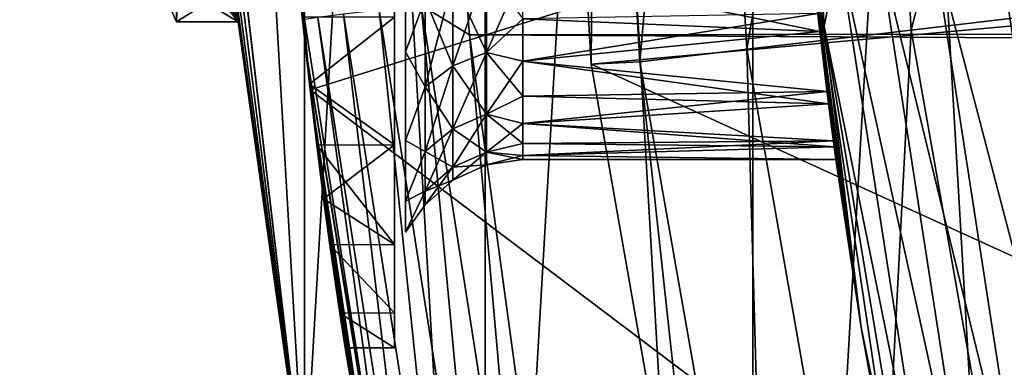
# Model space of a CAD drawing. Header units: metres. Extents: x -27 to 243, y -26 to 26.
# Tile 18 of 88: x -26.96 to -23.12, y -4.06 to -2.71. Entities that reach past the tile are written whole.
import ezdxf

# ---------------------------------------------------------------- set-up
doc = ezdxf.new("R2010")
doc.units = ezdxf.units.M
doc.layers.add('solid_ASS_SW0001', color=7, linetype='CONTINUOUS')

msp = doc.modelspace()

# ---------------------------------------------------------------- linework, layer by layer
at = {"layer": 'solid_ASS_SW0001'}
for points in [[(-22.733206, 13.124928, -24), (-22.733221, -13.124899, -24), (-24.103214, -10.396995, -24)], [(-22.733206, 13.124928, -24), (-24.103214, -10.396995, -24), (-24.103203, 10.397023, -24)], [(-22.733206, -13.124928, 74), (-22.733221, 13.124899, 74), (-24.103214, 10.396995, 74)], [(-24.103203, 10.397023, -24), (-24.103214, -10.396995, -24), (-25.147223, -7.528595, -24)], [(-24.103203, 10.397023, -24), (-25.147223, -7.528595, -24), (-25.147217, 7.528615, -24)], [(-24.103203, -10.397023, 74), (-24.103214, 10.396995, 74), (-25.147223, 7.528595, 74)], [(-22.733206, -13.124928, 74), (-24.103214, 10.396995, 74), (-24.103203, -10.397023, 74)], [(-25.147217, 7.528615, -24), (-25.147223, -7.528595, -24), (-25.851194, -4.558321, -24)], [(-25.147217, 7.528615, -24), (-25.851194, -4.558321, -24), (-25.851192, 4.55833, -24)], [(-25.147217, -7.528615, 74), (-25.147223, 7.528595, 74), (-25.851194, 4.558321, 74)], [(-24.103203, -10.397023, 74), (-25.147223, 7.528595, 74), (-25.147217, -7.528615, 74)], [(-25.851192, 4.55833, -24), (-25.851194, -4.558321, -24), (-26.205587, -1.526332, -24)], [(-25.851192, -4.55833, 74), (-25.851194, 4.558321, 74), (-26.205587, 1.526332, 74)], [(-25.147217, -7.528615, 74), (-25.851194, 4.558321, 74), (-25.851192, -4.55833, 74)], [(-25.5, 3.982937, 93.469055), (-25.5, -3.982937, 92.730942), (-25.5, -3.982931, 93.469109)], [(-25.5, 3.982931, 92.730896), (-25.5, -3.982937, 92.730942), (-25.5, 3.982937, 93.469055)], [(-25.5, 3.982937, 93.469055), (-25.5, -3.982931, 93.469109), (-25.5, 3.847311, 94.194618)], [(-25.5, 3.982931, 92.730896), (-25.5, -3.847311, 92.005379), (-25.5, -3.982937, 92.730942)], [(-25.5, 3.847299, 92.005333), (-25.5, -3.847311, 92.005379), (-25.5, 3.982931, 92.730896)], [(-25.5, 3.847311, 94.194618), (-25.5, -3.982931, 93.469109), (-25.5, -3.847299, 94.194664)], [(-25.5, 3.847311, 94.194618), (-25.5, -3.847299, 94.194664), (-25.5, 3.580655, 94.882942)], [(-25.5, 3.847299, 92.005333), (-25.5, -3.580655, 91.317055), (-25.5, -3.847311, 92.005379)], [(-25.5, 3.580637, 91.317017), (-25.5, -3.580655, 91.317055), (-25.5, 3.847299, 92.005333)], [(-25.5, 3.580655, 94.882942), (-25.5, -3.847299, 94.194664), (-25.5, -3.580637, 94.88298)], [(-25.5, 3.580655, 94.882942), (-25.5, -3.580637, 94.88298), (-25.5, 3.192094, 95.510506)], [(-25.5, 3.580637, 91.317017), (-25.5, -3.192094, 90.689491), (-25.5, -3.580655, 91.317055)], [(-25.5, 3.192065, 90.689453), (-25.5, -3.192094, 90.689491), (-25.5, 3.580637, 91.317017)], [(-25.5, 3.192094, 95.510506), (-25.5, -3.580637, 94.88298), (-25.5, -3.192065, 95.510544)], [(-25.5, 3.192094, 95.510506), (-25.5, -3.192065, 95.510544), (-25.5, 2.694799, 96.056023)], [(-25.5, 3.192065, 90.689453), (-25.5, -2.694799, 90.143982), (-25.5, -3.192094, 90.689491)], [(-25.5, 2.694799, 96.056023), (-25.5, -3.192065, 95.510544), (-25.5, -2.694778, 96.056038)], [(-25.851192, -4.55833, 74), (-26.205587, 1.526332, 74), (-26.205587, -1.526336, 74)], [(-26.961468, -0.00055, 14.55), (-26.25, 0, 14.55), (-26.109432, -2.712932, 14.55)], [(-26.35, -2.712932, 13.65), (-26.25, 0, 13.65), (-26.676016, -1.969225, 13.65)], [(-26.35, -2.712932, 13.65), (-26.109432, -2.712932, 13.65), (-26.25, 0, 13.65)], [(-26.109432, -2.712932, 13.65), (-26.109432, -2.712932, 14.55), (-26.25, 0, 14.55)], [(-26.25, 0, 13.65), (-26.109432, -2.712932, 13.65), (-26.25, 0, 14.55)], [(-25.888205, -2.408452, 96.29364), (-25.846292, -2.822979, 98.132133), (-26, 0, 98.117622)], [(-25.992531, 0, 98.239624), (-26, 0, 98.117622), (-25.846292, -2.822979, 98.132133)], [(-25.851665, -2.704158, 98.251274), (-25.992531, 0, 98.239624), (-25.846292, -2.822979, 98.132133)], [(-24.733044, -2.878625, 74.599998), (-24.710674, 0, 76.735291), (-24.9, 0, 74.599998)], [(-20.59868, -2.501367, 74.599998), (-24.733044, -2.878625, 74.599998), (-24.9, 0, 74.599998)], [(-26.961468, -0.00055, 14.55), (-26.109432, -2.712932, 14.55), (-26.961365, -0.06857, 14.55)], [(-24.733044, -2.878625, 74.599998), (-24.543539, -2.869167, 76.735291), (-24.710674, 0, 76.735291)], [(-24.543539, -2.869167, 76.735291), (-24.290703, 0, 78.850594), (-24.710674, 0, 76.735291)], [(-24.543539, -2.869167, 76.735291), (-24.126408, -2.820404, 78.850594), (-24.290703, 0, 78.850594)], [(-24.126408, -2.820404, 78.850594), (-23.645412, 0, 80.908371), (-24.290703, 0, 78.850594)], [(-24.126408, -2.820404, 78.850594), (-23.485481, -2.745479, 80.908371), (-23.645412, 0, 80.908371)], [(-23.485481, -2.745479, 80.908371), (-22.782307, 0, 82.884712), (-23.645412, 0, 80.908371)], [(-23.485481, -2.745479, 80.908371), (-22.628214, -2.645264, 82.884712), (-22.782307, 0, 82.884712)], [(-26.961365, -0.06857, 14.55), (-26.109432, -2.712932, 14.55), (-26.961035, -0.136157, 14.55)], [(-26.961035, -0.136157, 14.55), (-26.109432, -2.712932, 14.55), (-26.960415, -0.20377, 14.55)], [(-26.960415, -0.20377, 14.55), (-26.109432, -2.712932, 14.55), (-26.959394, -0.272963, 14.55)], [(-23.978476, -0.46187, 96.317017), (-23.978348, -0.235656, 96.341446), (-23.824934, -2.730555, 96.349289)], [(-23.767237, -2.440514, 96.717804), (-23.824934, -2.730555, 96.349289), (-23.978348, -0.235656, 96.341446)], [(-26.959394, -0.272963, 14.55), (-26.109432, -2.712932, 14.55), (-26.957767, -0.346544, 14.55)], [(-26.957767, -0.346544, 14.55), (-26.109432, -2.712932, 14.55), (-26.955187, -0.428355, 14.55)], [(-26.955187, -0.428355, 14.55), (-26.109432, -2.712932, 14.55), (-26.943834, -0.640844, 14.55)], [(-23.976086, -0.914833, 96.21859), (-23.978476, -0.46187, 96.317017), (-23.824934, -2.730555, 96.349289)], [(-26.943834, -0.640844, 14.55), (-26.109432, -2.712932, 14.55), (-26.913399, -0.94943, 14.55)], [(-23.976086, -0.914833, 96.21859), (-23.824934, -2.730555, 96.349289), (-23.962435, -1.342297, 96.059814)], [(-26.913399, -0.94943, 14.55), (-26.109432, -2.712932, 14.55), (-26.885271, -1.14192, 14.55)], [(-26.885271, -1.14192, 14.55), (-26.109432, -2.712932, 14.55), (-26.840315, -1.378826, 14.55)], [(-23.824934, -2.730555, 96.349289), (-23.855761, -2.627305, 96.072212), (-23.962435, -1.342297, 96.059814)], [(-26.840315, -1.378826, 14.55), (-26.109432, -2.712932, 14.55), (-26.675972, -1.969344, 14.55)], [(-25.208145, -2.764277, 99.065552), (-25.320766, -1.383978, 99.054779), (-25.3958, -2.648943, 98.976646)], [(114.099312, -2.58358, 152.546158), (-25.320766, -1.383978, 99.054779), (-25.208145, -2.764277, 99.065552)], [(-25.914867, -2.102349, 89.697044), (-25.957159, -1.49174, 88.004562), (-25.828938, -2.978307, 87.944771)], [(-23.882708, -2.369869, 87.037231), (-25.828938, -2.978307, 87.944771), (-25.957159, -1.49174, 88.004562)], [(-26.203735, -1.557757, 11.833749), (-26.205587, -1.526332, -24), (-25.851194, -4.558321, -24)], [(-25.851194, -4.558321, -24), (-25.851192, -4.55833, 74), (-26.205587, -1.526336, 74)], [(-26.109432, -2.712932, 14.55), (-25.851194, -4.558321, -24), (-26.205587, -1.526336, 74)], [(-26.124004, -2.568831, 15.081635), (-26.109432, -2.712932, 14.55), (-26.205587, -1.526336, 74)], [(-26.175259, -1.979435, 12.190986), (-26.203735, -1.557757, 11.833749), (-25.851194, -4.558321, -24)], [(-26.35, -2.568552, 13.117636), (-26.35, -2.712932, 13.65), (-26.676016, -1.969225, 13.65)], [(-26.675972, -1.969344, 14.55), (-26.109432, -2.712932, 14.55), (-26.35, -2.712932, 14.55)], [(-26.675972, -1.969344, 14.55), (-26.35, -2.712932, 14.55), (-26.35, -2.568552, 15.082365)], [(-26.147175, -2.321132, 12.625264), (-26.175259, -1.979435, 12.190986), (-25.851194, -4.558321, -24)], [(-25.888205, -2.408464, 89.906364), (-25.914867, -2.102349, 89.697044), (-25.828938, -2.978307, 87.944771)], [(-26.124004, -2.568831, 13.118364), (-26.147175, -2.321132, 12.625264), (-25.851194, -4.558321, -24)], [(-23.152281, -2.365334, 97.612747), (-22.879826, -2.334574, 97.802856), (-22.51778, -4.693326, 97.845764)], [(-23.882708, -2.369869, 87.037231), (-23.533428, -4.709342, 86.874359), (-25.828938, -2.978307, 87.944771)], [(-25, -2.512287, 95.161774), (-23.883255, -2.364386, 95.329842), (-23.841831, -2.750862, 94.830681)], [(-23.841831, -2.750862, 94.830681), (-23.883255, -2.364386, 95.329842), (-23.855761, -2.627305, 96.072212)], [(-23.68025, -3.904585, 96.092445), (-23.533428, -4.709342, 86.874359), (-23.882708, -2.369869, 87.037231)], [(-23.788818, -3.176818, 92.414192), (-23.68025, -3.904585, 96.092445), (-23.882708, -2.369869, 87.037231)], [(-23.813595, -2.985422, 91.815575), (-23.788818, -3.176818, 92.414192), (-23.882708, -2.369869, 87.037231)], [(-23.849747, -2.68136, 91.263481), (-23.813595, -2.985422, 91.815575), (-23.882708, -2.369869, 87.037231)], [(-23.402203, -2.39446, 97.364746), (-23.152281, -2.365334, 97.612747), (-22.784657, -4.754916, 97.655235)], [(-22.784657, -4.754916, 97.655235), (-23.152281, -2.365334, 97.612747), (-22.51778, -4.693326, 97.845764)], [(-25.888205, -2.408452, 96.29364), (-25.860043, -2.694139, 96.056625), (-25.846292, -2.822979, 98.132133)], [(-25.860043, -2.694147, 90.143387), (-25.888205, -2.408464, 89.906364), (-25.828938, -2.978307, 87.944771)], [(-25.45714, -2.389906, 90.478401), (-25.45714, -2.830932, 90.962181), (-25.380642, -2.624309, 90.897942)], [(-25.45714, -2.830932, 95.237823), (-25.45714, -2.389906, 95.721603), (-25.380642, -2.624309, 95.302055)], [(-25.45714, -2.389906, 90.478401), (-25.45714, -2.389906, 95.721603), (-25.45714, -2.830932, 95.237823)], [(-25.45714, -2.389906, 90.478401), (-25.45714, -2.830932, 95.237823), (-25.45714, -2.830932, 90.962181)], [(-23.612482, -2.420117, 97.062874), (-23.402203, -2.39446, 97.364746), (-23.029032, -4.813282, 97.40686)], [(-23.029032, -4.813282, 97.40686), (-23.402203, -2.39446, 97.364746), (-22.784657, -4.754916, 97.655235)], [(-23.3843, -4.90575, 96.759453), (-23.824934, -2.730555, 96.349289), (-23.767237, -2.440514, 96.717804)], [(-23.767237, -2.440514, 96.717804), (-23.612482, -2.420117, 97.062874), (-23.234098, -4.864753, 97.104706)], [(-23.3843, -4.90575, 96.759453), (-23.767237, -2.440514, 96.717804), (-23.234098, -4.864753, 97.104706)], [(-23.234098, -4.864753, 97.104706), (-23.612482, -2.420117, 97.062874), (-23.029032, -4.813282, 97.40686)], [(-25.272577, -2.551566, 95.24102), (-25.141947, -2.505404, 95.202286), (-25.141947, -2.832399, 94.735283)], [(-25.272577, -2.884585, 91.434586), (-25.141947, -2.832399, 91.464714), (-25.141947, -2.505404, 90.997719)], [(-25.272577, -2.551566, 90.958984), (-25.272577, -2.884585, 91.434586), (-25.141947, -2.505404, 90.997719)], [(-25.141947, -2.832399, 94.735283), (-25.141947, -2.505404, 95.202286), (-25, -2.702279, 94.905602)], [(-25.141947, -2.505404, 90.997719), (-25.141947, -2.832399, 91.464714), (-25, -2.512283, 91.038223)], [(-25.141947, -2.832399, 91.464714), (-25, -2.702275, 91.294395), (-25, -2.512283, 91.038223)], [(-25, -2.702279, 94.905602), (-25, -2.512287, 95.161774), (-23.841831, -2.750862, 94.830681)], [(-20.59868, -2.501367, 74.599998), (-20.146992, -4.966006, 74.599998), (-24.733044, -2.878625, 74.599998)], [(-26.35, -2.568552, 15.082365), (-26.35, -2.712932, 14.55), (-26.124004, -2.568831, 15.081635)], [(-26.35, -2.568552, 13.117636), (-26.124004, -2.568831, 13.118364), (-26.109432, -2.712932, 13.65)], [(-26.35, -2.568552, 13.117636), (-26.109432, -2.712932, 13.65), (-26.35, -2.712932, 13.65)], [(-26.35, -2.712932, 14.55), (-26.109432, -2.712932, 14.55), (-26.124004, -2.568831, 15.081635)], [(-26.109432, -2.712932, 13.65), (-26.124004, -2.568831, 13.118364), (-25.851194, -4.558321, -24)], [(-25.272577, -2.551566, 90.958984), (-25.380642, -2.624309, 90.897942), (-25.380642, -2.966822, 91.387108)], [(-25.272577, -2.551566, 90.958984), (-25.380642, -2.966822, 91.387108), (-25.272577, -2.884585, 91.434586)], [(-25.272577, -2.884585, 94.765419), (-25.380642, -2.624309, 95.302055), (-25.272577, -2.551566, 95.24102)], [(-25.272577, -2.884585, 94.765419), (-25.272577, -2.551566, 95.24102), (-25.141947, -2.832399, 94.735283)], [(114.046204, -3.494879, 152.494354), (114.099312, -2.58358, 152.546158), (-25.208145, -2.764277, 99.065552)], [(-25.45714, -2.830932, 90.962181), (-25.380642, -2.966822, 91.387108), (-25.380642, -2.624309, 90.897942)], [(-25.45714, -2.830932, 95.237823), (-25.380642, -2.624309, 95.302055), (-25.380642, -2.966822, 94.812897)], [(-25.272577, -2.884585, 94.765419), (-25.380642, -2.966822, 94.812897), (-25.380642, -2.624309, 95.302055)], [(-23.824934, -2.730555, 96.349289), (-23.68025, -3.904585, 96.092445), (-23.855761, -2.627305, 96.072212)], [(-23.841831, -2.750862, 94.830681), (-23.855761, -2.627305, 96.072212), (-23.68025, -3.904585, 96.092445)], [(-23.485481, -2.745479, 80.908371), (-23.007952, -5.453406, 80.908371), (-22.628214, -2.645264, 82.884712)], [(-25.699213, -2.683817, 98.675064), (-25.799509, -2.696415, 98.471954), (-25.380327, -5.363739, 98.510544)], [(-25.560032, -2.667481, 98.846161), (-25.699213, -2.683817, 98.675064), (-25.282854, -5.338669, 98.713875)], [(-25.282854, -5.338669, 98.713875), (-25.699213, -2.683817, 98.675064), (-25.380327, -5.363739, 98.510544)], [(-25.3958, -2.648943, 98.976646), (-25.560032, -2.667481, 98.846161), (-25.146944, -5.306162, 98.885292)], [(-25.146944, -5.306162, 98.885292), (-25.560032, -2.667481, 98.846161), (-25.282854, -5.338669, 98.713875)], [(-24.986156, -5.269275, 99.016167), (-25.3958, -2.648943, 98.976646), (-25.146944, -5.306162, 98.885292)], [(-25.208145, -2.764277, 99.065552), (-25.3958, -2.648943, 98.976646), (-24.986156, -5.269275, 99.016167)], [(-25, -2.866243, 91.567955), (-23.813595, -2.985422, 91.815575), (-23.849747, -2.68136, 91.263481)], [(-25, -2.702275, 91.294395), (-25, -2.866243, 91.567955), (-23.849747, -2.68136, 91.263481)], [(-26.109432, -2.712932, 13.65), (-25.851194, -4.558321, -24), (-26.109432, -2.712932, 14.55)], [(-25.860043, -2.694139, 96.056625), (-25.831333, -2.95669, 95.794067), (-25.846292, -2.822979, 98.132133)], [(-25.5, -2.694778, 96.056038), (-25.831333, -2.95669, 95.794067), (-25.860043, -2.694139, 96.056625)], [(-25.831331, -2.956697, 90.405945), (-25.860043, -2.694147, 90.143387), (-25.828938, -2.978307, 87.944771)], [(-25.5, -2.694799, 90.143982), (-25.860043, -2.694147, 90.143387), (-25.831331, -2.956697, 90.405945)], [(-25.799509, -2.696415, 98.471954), (-25.851665, -2.704158, 98.251274), (-25.430344, -5.379147, 98.289772)], [(-25.430344, -5.379147, 98.289772), (-25.851665, -2.704158, 98.251274), (-25.846292, -2.822979, 98.132133)], [(-25.5, -2.694778, 96.056038), (-25.5, -3.192065, 95.510544), (-25.831333, -2.95669, 95.794067)], [(-25.5, -3.192094, 90.689491), (-25.5, -2.694799, 90.143982), (-25.831331, -2.956697, 90.405945)], [(-25.380327, -5.363739, 98.510544), (-25.799509, -2.696415, 98.471954), (-25.430344, -5.379147, 98.289772)], [(-25.141947, -2.832399, 91.464714), (-25, -2.866243, 91.567955), (-25, -2.702275, 91.294395)], [(-25.141947, -2.832399, 94.735283), (-25, -2.702279, 94.905602), (-25, -2.866246, 94.632034)], [(-25, -2.866246, 94.632034), (-25, -2.702279, 94.905602), (-23.841831, -2.750862, 94.830681)], [(-25, -2.866246, 94.632034), (-23.841831, -2.750862, 94.830681), (-23.807573, -3.033074, 94.267456)], [(-24.126408, -2.820404, 78.850594), (-23.635845, -5.602231, 78.850594), (-23.485481, -2.745479, 80.908371)], [(-23.807573, -3.033074, 94.267456), (-23.841831, -2.750862, 94.830681), (-23.68025, -3.904585, 96.092445)], [(-23.824934, -2.730555, 96.349289), (-23.411716, -5.196081, 96.393944), (-23.68025, -3.904585, 96.092445)], [(-23.3843, -4.90575, 96.759453), (-23.411716, -5.196081, 96.393944), (-23.824934, -2.730555, 96.349289)], [(-23.635845, -5.602231, 78.850594), (-23.007952, -5.453406, 80.908371), (-23.485481, -2.745479, 80.908371)], [(-25.020924, -4.135414, 99.083763), (-25.208145, -2.764277, 99.065552), (-24.986156, -5.269275, 99.016167)], [(114.046204, -3.494879, 152.494354), (-25.208145, -2.764277, 99.065552), (-25.020924, -4.135414, 99.083763)], [(-25.713591, -3.848554, 94.190247), (-25.387072, -5.612182, 98.176895), (-25.846292, -2.822979, 98.132133)], [(-25.430344, -5.379147, 98.289772), (-25.846292, -2.822979, 98.132133), (-25.387072, -5.612182, 98.176895)], [(-25.751959, -3.582839, 94.878555), (-25.713591, -3.848554, 94.190247), (-25.846292, -2.822979, 98.132133)], [(-25.776329, -3.403037, 95.202225), (-25.751959, -3.582839, 94.878555), (-25.846292, -2.822979, 98.132133)], [(-25.803108, -3.193709, 95.508362), (-25.776329, -3.403037, 95.202225), (-25.846292, -2.822979, 98.132133)], [(-25.831333, -2.95669, 95.794067), (-25.803108, -3.193709, 95.508362), (-25.846292, -2.822979, 98.132133)], [(-25.45714, -2.830932, 90.962181), (-25.45714, -3.175554, 91.518761), (-25.380642, -2.966822, 91.387108)], [(-25.45714, -3.175554, 94.681236), (-25.45714, -2.830932, 95.237823), (-25.380642, -2.966822, 94.812897)], [(-25.45714, -2.830932, 90.962181), (-25.45714, -2.830932, 95.237823), (-25.45714, -3.175554, 94.681236)], [(-25.45714, -2.830932, 90.962181), (-25.45714, -3.175554, 94.681236), (-25.45714, -3.175554, 91.518761)], [(-25.272577, -2.884585, 94.765419), (-25.141947, -2.832399, 94.735283), (-25.141947, -3.073333, 94.218605)], [(-25.272577, -3.129958, 91.960785), (-25.141947, -3.073333, 91.9814), (-25.141947, -2.832399, 91.464714)], [(-25.272577, -2.884585, 91.434586), (-25.272577, -3.129958, 91.960785), (-25.141947, -2.832399, 91.464714)], [(-25.141947, -2.832399, 94.735283), (-25, -2.866246, 94.632034), (-25, -3.00261, 94.343719)], [(-25.141947, -3.073333, 94.218605), (-25.141947, -2.832399, 94.735283), (-25, -3.00261, 94.343719)], [(-25.141947, -2.832399, 91.464714), (-25.141947, -3.073333, 91.9814), (-25, -2.866243, 91.567955)], [(-24.543539, -2.869167, 76.735291), (-24.044497, -5.69909, 76.735291), (-24.126408, -2.820404, 78.850594)], [(-24.044497, -5.69909, 76.735291), (-23.635845, -5.602231, 78.850594), (-24.126408, -2.820404, 78.850594)], [(-25.141947, -3.073333, 91.9814), (-25, -3.002608, 91.856277), (-25, -2.866243, 91.567955)], [(-25, -2.866243, 91.567955), (-25, -3.002608, 91.856277), (-23.813595, -2.985422, 91.815575)], [(-25, -3.00261, 94.343719), (-25, -2.866246, 94.632034), (-23.807573, -3.033074, 94.267456)], [(-24.733044, -2.878625, 74.599998), (-24.231739, -5.729992, 74.599998), (-24.543539, -2.869167, 76.735291)], [(-20.146992, -4.966006, 74.599998), (-24.231739, -5.729992, 74.599998), (-24.733044, -2.878625, 74.599998)], [(-24.231739, -5.729992, 74.599998), (-24.044497, -5.69909, 76.735291), (-24.543539, -2.869167, 76.735291)], [(-25.272577, -2.884585, 91.434586), (-25.380642, -2.966822, 91.387108), (-25.380642, -3.219191, 91.928307)], [(-25.272577, -2.884585, 91.434586), (-25.380642, -3.219191, 91.928307), (-25.272577, -3.129958, 91.960785)], [(-25.272577, -3.129958, 94.239212), (-25.380642, -2.966822, 94.812897), (-25.272577, -2.884585, 94.765419)], [(-25.272577, -3.129958, 94.239212), (-25.272577, -2.884585, 94.765419), (-25.141947, -3.073333, 94.218605)], [(-25.5, -3.192065, 95.510544), (-25.803108, -3.193709, 95.508362), (-25.831333, -2.95669, 95.794067)], [(-25.803108, -3.193715, 90.691643), (-25.831331, -2.956697, 90.405945), (-25.828938, -2.978307, 87.944771)], [(-25.5, -3.192094, 90.689491), (-25.831331, -2.956697, 90.405945), (-25.803108, -3.193715, 90.691643)], [(-25.803108, -3.193715, 90.691643), (-25.828938, -2.978307, 87.944771), (-25.543402, -4.850436, 87.811623)], [(-23.533428, -4.709342, 86.874359), (-25.543402, -4.850436, 87.811623), (-25.828938, -2.978307, 87.944771)], [(-25.45714, -3.175554, 91.518761), (-25.380642, -3.219191, 91.928307), (-25.380642, -2.966822, 91.387108)], [(-25.45714, -3.175554, 94.681236), (-25.380642, -2.966822, 94.812897), (-25.380642, -3.219191, 94.27169)], [(-25.272577, -3.129958, 94.239212), (-25.380642, -3.219191, 94.27169), (-25.380642, -2.966822, 94.812897)], [(-25, -3.110055, 92.15657), (-23.788818, -3.176818, 92.414192), (-23.813595, -2.985422, 91.815575)], [(-25, -3.002608, 91.856277), (-25, -3.110055, 92.15657), (-23.813595, -2.985422, 91.815575)], [(-25.141947, -3.073333, 91.9814), (-25, -3.110055, 92.15657), (-25, -3.002608, 91.856277)], [(-25.141947, -3.073333, 94.218605), (-25, -3.00261, 94.343719), (-25, -3.110057, 94.043419)], [(-25, -3.110057, 94.043419), (-25, -3.00261, 94.343719), (-23.807573, -3.033074, 94.267456)], [(-25, -3.110057, 94.043419), (-23.807573, -3.033074, 94.267456), (-23.785576, -3.201003, 93.662209)], [(-23.785576, -3.201003, 93.662209), (-23.807573, -3.033074, 94.267456), (-23.68025, -3.904585, 96.092445)], [(-25.272577, -3.129958, 94.239212), (-25.141947, -3.073333, 94.218605), (-25.141947, -3.220885, 93.667931)], [(-25.272577, -3.280229, 92.521606), (-25.141947, -3.220885, 92.532074), (-25.141947, -3.073333, 91.9814)], [(-25.272577, -3.129958, 91.960785), (-25.272577, -3.280229, 92.521606), (-25.141947, -3.073333, 91.9814)], [(-25.141947, -3.073333, 94.218605), (-25, -3.110057, 94.043419), (-25, -3.187553, 93.734039)], [(-25.141947, -3.220885, 93.667931), (-25.141947, -3.073333, 94.218605), (-25, -3.187553, 93.734039)], [(-25.141947, -3.073333, 91.9814), (-25.141947, -3.220885, 92.532074), (-25, -3.110055, 92.15657)], [(-25.272577, -3.129958, 91.960785), (-25.380642, -3.219191, 91.928307), (-25.380642, -3.373746, 92.505119)], [(-25.272577, -3.129958, 91.960785), (-25.380642, -3.373746, 92.505119), (-25.272577, -3.280229, 92.521606)], [(-25.272577, -3.280229, 93.678391), (-25.380642, -3.219191, 94.27169), (-25.272577, -3.129958, 94.239212)], [(-25.272577, -3.280229, 93.678391), (-25.272577, -3.129958, 94.239212), (-25.141947, -3.220885, 93.667931)], [(-25.141947, -3.220885, 92.532074), (-25, -3.187551, 92.46595), (-25, -3.110055, 92.15657)], [(-25, -3.110055, 92.15657), (-25, -3.187551, 92.46595), (-23.788818, -3.176818, 92.414192)], [(-25, -3.187553, 93.734039), (-25, -3.110057, 94.043419), (-23.785576, -3.201003, 93.662209)], [(-25.45714, -3.175554, 91.518761), (-25.45714, -3.412035, 92.129189), (-25.380642, -3.219191, 91.928307)], [(-25.45714, -3.412035, 94.070808), (-25.45714, -3.175554, 94.681236), (-25.380642, -3.219191, 94.27169)], [(-25.45714, -3.175554, 91.518761), (-25.45714, -3.175554, 94.681236), (-25.45714, -3.412035, 94.070808)], [(-25.45714, -3.175554, 91.518761), (-25.45714, -3.412035, 94.070808), (-25.45714, -3.412035, 92.129189)], [(-25, -3.23435, 92.781441), (-23.779015, -3.249391, 93.037094), (-23.788818, -3.176818, 92.414192)], [(-25, -3.187551, 92.46595), (-25, -3.23435, 92.781441), (-23.788818, -3.176818, 92.414192)], [(-23.788818, -3.176818, 92.414192), (-23.779015, -3.249391, 93.037094), (-23.68025, -3.904585, 96.092445)], [(-25.5, -3.192065, 95.510544), (-25.5, -3.580637, 94.88298), (-25.803108, -3.193709, 95.508362)], [(-25.5, -3.192094, 90.689491), (-25.803108, -3.193715, 90.691643), (-25.776329, -3.40304, 90.99778)], [(-25.5, -3.580637, 94.88298), (-25.776329, -3.403037, 95.202225), (-25.803108, -3.193709, 95.508362)], [(-25.776329, -3.40304, 90.99778), (-25.803108, -3.193715, 90.691643), (-25.543402, -4.850436, 87.811623)], [(-25.5, -3.580655, 91.317055), (-25.5, -3.192094, 90.689491), (-25.776329, -3.40304, 90.99778)], [(-25.45714, -3.412035, 92.129189), (-25.380642, -3.373746, 92.505119), (-25.380642, -3.219191, 91.928307)], [(-25.45714, -3.412035, 94.070808), (-25.380642, -3.219191, 94.27169), (-25.380642, -3.373746, 93.694885)], [(-25.272577, -3.280229, 93.678391), (-25.380642, -3.373746, 93.694885), (-25.380642, -3.219191, 94.27169)], [(-25.272577, -3.280229, 93.678391), (-25.141947, -3.220885, 93.667931), (-25.141947, -3.270572, 93.099998)], [(-25.272577, -3.330832, 93.099998), (-25.141947, -3.270572, 93.099998), (-25.141947, -3.220885, 92.532074)], [(-25.272577, -3.280229, 92.521606), (-25.272577, -3.330832, 93.099998), (-25.141947, -3.220885, 92.532074)], [(-25.141947, -3.220885, 92.532074), (-25, -3.23435, 92.781441), (-25, -3.187551, 92.46595)], [(-25.141947, -3.220885, 93.667931), (-25, -3.187553, 93.734039), (-25, -3.234351, 93.418549)], [(-25.141947, -3.220885, 93.667931), (-25, -3.234351, 93.418549), (-25, -3.25, 93.099998)], [(-25.141947, -3.270572, 93.099998), (-25.141947, -3.220885, 93.667931), (-25, -3.25, 93.099998)], [(-25.141947, -3.220885, 92.532074), (-25.141947, -3.270572, 93.099998), (-25, -3.23435, 92.781441)], [(-25, -3.234351, 93.418549), (-25, -3.187553, 93.734039), (-23.785576, -3.201003, 93.662209)], [(-25, -3.234351, 93.418549), (-23.785576, -3.201003, 93.662209), (-23.779015, -3.249391, 93.037094)], [(-23.779015, -3.249391, 93.037094), (-23.785576, -3.201003, 93.662209), (-23.68025, -3.904585, 96.092445)], [(-25.141947, -3.270572, 93.099998), (-25, -3.25, 93.099998), (-25, -3.23435, 92.781441)], [(-25, -3.23435, 92.781441), (-25, -3.25, 93.099998), (-23.779015, -3.249391, 93.037094)], [(-25, -3.25, 93.099998), (-25, -3.234351, 93.418549), (-23.779015, -3.249391, 93.037094)], [(-25.272577, -3.280229, 92.521606), (-25.380642, -3.373746, 92.505119), (-25.380642, -3.425792, 93.099998)], [(-25.272577, -3.280229, 92.521606), (-25.380642, -3.425792, 93.099998), (-25.272577, -3.330832, 93.099998)], [(-25.272577, -3.330832, 93.099998), (-25.380642, -3.373746, 93.694885), (-25.272577, -3.280229, 93.678391)], [(-25.272577, -3.330832, 93.099998), (-25.272577, -3.280229, 93.678391), (-25.141947, -3.270572, 93.099998)], [(-25.272577, -3.330832, 93.099998), (-25.380642, -3.425792, 93.099998), (-25.380642, -3.373746, 93.694885)], [(-25.45714, -3.532325, 92.772682), (-25.380642, -3.425792, 93.099998), (-25.380642, -3.373746, 92.505119)], [(-25.45714, -3.412035, 92.129189), (-25.45714, -3.532325, 92.772682), (-25.380642, -3.373746, 92.505119)], [(-25.45714, -3.532325, 93.427315), (-25.380642, -3.373746, 93.694885), (-25.380642, -3.425792, 93.099998)], [(-25.45714, -3.532325, 93.427315), (-25.45714, -3.412035, 94.070808), (-25.380642, -3.373746, 93.694885)], [(-25.5, -3.580637, 94.88298), (-25.751959, -3.582839, 94.878555), (-25.776329, -3.403037, 95.202225)], [(-25.751959, -3.582841, 91.321449), (-25.776329, -3.40304, 90.99778), (-25.543402, -4.850436, 87.811623)], [(-25.5, -3.580655, 91.317055), (-25.776329, -3.40304, 90.99778), (-25.751959, -3.582841, 91.321449)], [(-25.45714, -3.412035, 92.129189), (-25.45714, -3.412035, 94.070808), (-25.45714, -3.532325, 93.427315)], [(-25.45714, -3.412035, 92.129189), (-25.45714, -3.532325, 93.427315), (-25.45714, -3.532325, 92.772682)], [(-25.45714, -3.532325, 92.772682), (-25.45714, -3.532325, 93.427315), (-25.380642, -3.425792, 93.099998)], [(114.046204, -3.494879, 152.494354), (-25.020924, -4.135414, 99.083763), (113.972679, -3.947597, 152.447021)], [(-25.5, -3.580637, 94.88298), (-25.5, -3.847299, 94.194664), (-25.751959, -3.582839, 94.878555)], [(-25.5, -3.847311, 92.005379), (-25.5, -3.580655, 91.317055), (-25.751959, -3.582841, 91.321449)], [(-25.5, -3.847299, 94.194664), (-25.713591, -3.848554, 94.190247), (-25.751959, -3.582839, 94.878555)], [(-25.713591, -3.848553, 92.00975), (-25.751959, -3.582841, 91.321449), (-25.543402, -4.850436, 87.811623)], [(-25.5, -3.847311, 92.005379), (-25.751959, -3.582841, 91.321449), (-25.713591, -3.848553, 92.00975)], [(-25.5, -3.847299, 94.194664), (-25.5, -3.982931, 93.469109), (-25.713591, -3.848554, 94.190247)], [(-25.5, -3.982937, 92.730942), (-25.5, -3.847311, 92.005379), (-25.713591, -3.848553, 92.00975)], [(-25.69309, -3.983105, 92.73275), (-25.713591, -3.848553, 92.00975), (-25.543402, -4.850436, 87.811623)], [(-25.5, -3.982937, 92.730942), (-25.713591, -3.848553, 92.00975), (-25.69309, -3.983105, 92.73275)], [(-25.713591, -3.848554, 94.190247), (-25.69309, -3.983105, 93.467247), (-25.387072, -5.612182, 98.176895)], [(-25.5, -3.982931, 93.469109), (-25.69309, -3.983105, 93.467247), (-25.713591, -3.848554, 94.190247)], [(-23.436531, -5.17001, 96.12104), (-23.533428, -4.709342, 86.874359), (-23.68025, -3.904585, 96.092445)], [(-23.411716, -5.196081, 96.393944), (-23.436531, -5.17001, 96.12104), (-23.68025, -3.904585, 96.092445)], [(113.972679, -3.947597, 152.447021), (-25.020924, -4.135414, 99.083763), (113.867912, -4.393716, 152.385696)], [(-25.5, -3.982931, 93.469109), (-25.5, -3.982937, 92.730942), (-25.69309, -3.983105, 93.467247)], [(-25.5, -3.982937, 92.730942), (-25.69309, -3.983105, 92.73275), (-25.69309, -3.983105, 93.467247)], [(-25.69309, -3.983105, 93.467247), (-25.543402, -4.850436, 87.811623), (-25.387072, -5.612182, 98.176895)], [(-25.69309, -3.983105, 93.467247), (-25.69309, -3.983105, 92.73275), (-25.543402, -4.850436, 87.811623)]]:
    msp.add_3dface(points, dxfattribs=at)

doc.saveas('drawing.dxf')
